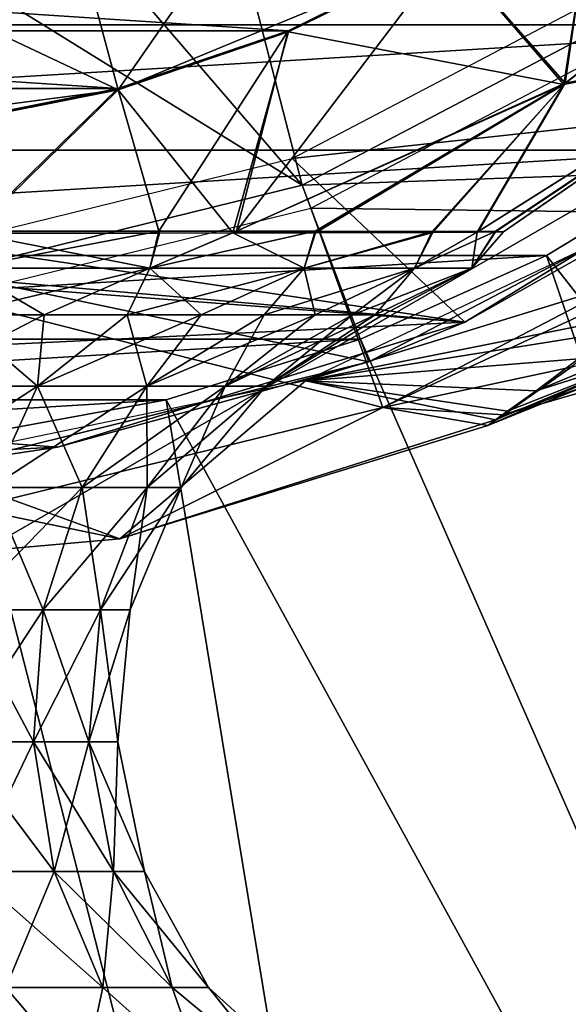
# Model space of a CAD drawing. Header units: millimetres. Extents: x -110 to 119, y -127 to 212.
# Tile 30 of 186: x -72.75 to -67.96, y -19.59 to -10.99. Entities that reach past the tile are written whole.
import ezdxf

# ---------------------------------------------------------------- set-up
doc = ezdxf.new("R2010")
doc.units = ezdxf.units.MM
doc.header["$LTSCALE"] = 26.699852
for name, color, linetype in [('18', 7, 'CONTINUOUS'), ('20', 7, 'CONTINUOUS'), ('426', 7, 'CONTINUOUS'), ('427', 7, 'CONTINUOUS'), ('428', 7, 'CONTINUOUS'), ('429', 7, 'CONTINUOUS'), ('46', 7, 'CONTINUOUS'), ('501', 7, 'CONTINUOUS'), ('502', 7, 'CONTINUOUS'), ('503', 7, 'CONTINUOUS'), ('504', 7, 'CONTINUOUS'), ('525', 7, 'CONTINUOUS'), ('526', 7, 'CONTINUOUS'), ('531', 7, 'CONTINUOUS'), ('54', 7, 'CONTINUOUS'), ('55', 7, 'CONTINUOUS'), ('6', 7, 'CONTINUOUS'), ('9', 7, 'CONTINUOUS')]:
    doc.layers.add(name, color=color, linetype=linetype)

msp = doc.modelspace()

# ---------------------------------------------------------------- linework, layer by layer
at = {"layer": '18', "color": 7, "linetype": 'CONTINUOUS', "true_color": 0xa2afbf}
msp.add_3dface([(-89.5, -8.3716, -21), (-75, -16.7432, -21), (-60.5, -8.3716, -21), (-89.5, -8.3716, -21)], dxfattribs=at)
at = {"layer": '20', "color": 7, "linetype": 'CONTINUOUS', "true_color": 0xa2afbf}
for points in [[(-60.5, -8.3716, -21), (-75, -16.7432, -21), (-60.5, -8.3716, -35), (-60.5, -8.3716, -21)], [(-60.5, -8.3716, -35), (-75, -16.7432, -21), (-75, -16.7432, -35), (-60.5, -8.3716, -35)]]:
    msp.add_3dface(points, dxfattribs=at)
at = {"layer": '426', "color": 7, "linetype": 'CONTINUOUS', "true_color": 0xa2afbf}
for points in [[(-71.0014, -9.6535, 40.7), (-72.2953, -10.0939, 40.7), (-70.2841, -12.4358, 20.8), (-71.0014, -9.6535, 40.7)], [(-67.445, -10.9458, 20.8), (-71.0014, -9.6535, 40.7), (-70.2841, -12.4358, 20.8), (-67.445, -10.9458, 20.8)], [(-72.2953, -10.0939, 40.7), (-73.6362, -10.3595, 40.7), (-70.2841, -12.4358, 20.8), (-72.2953, -10.0939, 40.7)], [(-70.2841, -12.4358, 20.8), (-73.6362, -10.3595, 40.7), (-73.3973, -13.2031, 20.8), (-70.2841, -12.4358, 20.8)]]:
    msp.add_3dface(points, dxfattribs=at)
at = {"layer": '427', "color": 7, "linetype": 'CONTINUOUS', "true_color": 0xa2afbf}
for points in [[(-67.445, -10.9458, 20.8), (-70.2841, -12.4358, 20.8), (-66.509, -12.3047, 17.5), (-67.445, -10.9458, 20.8)], [(-66.509, -12.3047, 17.5), (-70.2841, -12.4358, 20.8), (-69.7009, -13.9793, 17.5), (-66.509, -12.3047, 17.5)], [(-70.2841, -12.4358, 20.8), (-73.3973, -13.2031, 20.8), (-69.7009, -13.9793, 17.5), (-70.2841, -12.4358, 20.8)], [(-69.7009, -13.9793, 17.5), (-73.3973, -13.2031, 20.8), (-73.2009, -14.8413, 17.5), (-69.7009, -13.9793, 17.5)]]:
    msp.add_3dface(points, dxfattribs=at)
at = {"layer": '428', "color": 7, "linetype": 'CONTINUOUS', "true_color": 0xa2afbf}
for points in [[(-65.6872, -11.6936, 12.5), (-66.509, -12.3047, 17.5), (-68.8641, -13.6317, 12.5), (-65.6872, -11.6936, 12.5)], [(-66.509, -12.3047, 17.5), (-69.7009, -13.9793, 17.5), (-68.8641, -13.6317, 12.5), (-66.509, -12.3047, 17.5)], [(-68.8641, -13.6317, 12.5), (-69.7009, -13.9793, 17.5), (-72.4207, -14.7249, 12.5), (-68.8641, -13.6317, 12.5)], [(-69.7009, -13.9793, 17.5), (-73.2009, -14.8413, 17.5), (-72.4207, -14.7249, 12.5), (-69.7009, -13.9793, 17.5)], [(-72.4207, -14.7249, 12.5), (-73.2009, -14.8413, 17.5), (-76.1368, -14.9059, 12.5), (-72.4207, -14.7249, 12.5)]]:
    msp.add_3dface(points, dxfattribs=at)
at = {"layer": '429', "color": 7, "linetype": 'CONTINUOUS', "true_color": 0xa2afbf}
for points in [[(-67.5865, -10.7399, 12.5), (-65.6872, -11.6936, 12.5), (-70.3717, -12.2017, 12.5), (-67.5865, -10.7399, 12.5)], [(-65.6872, -11.6936, 12.5), (-68.8641, -13.6317, 12.5), (-70.3717, -12.2017, 12.5), (-65.6872, -11.6936, 12.5)], [(-70.3717, -12.2017, 12.5), (-68.8641, -13.6317, 12.5), (-73.426, -12.9547, 12.5), (-70.3717, -12.2017, 12.5)], [(-68.8641, -13.6317, 12.5), (-79.7823, -14.1638, 12.5), (-83.1316, -12.5445, 12.5), (-68.8641, -13.6317, 12.5)], [(-68.8641, -13.6317, 12.5), (-83.1316, -12.5445, 12.5), (-76.5734, -12.9547, 12.5), (-68.8641, -13.6317, 12.5)], [(-73.426, -12.9547, 12.5), (-68.8641, -13.6317, 12.5), (-76.5734, -12.9547, 12.5), (-73.426, -12.9547, 12.5)], [(-68.8641, -13.6317, 12.5), (-72.4207, -14.7249, 12.5), (-79.7823, -14.1638, 12.5), (-68.8641, -13.6317, 12.5)], [(-72.4207, -14.7249, 12.5), (-76.1368, -14.9059, 12.5), (-79.7823, -14.1638, 12.5), (-72.4207, -14.7249, 12.5)]]:
    msp.add_3dface(points, dxfattribs=at)
at = {"layer": '46', "color": 7, "linetype": 'CONTINUOUS', "true_color": 0xa2afbf}
for points in [[(-67.2398, -13.9142, 2.4735), (-65.8531, -13.2457, 4.335), (-68.2407, -14.233, 4.0085), (-67.2398, -13.9142, 2.4735)], [(-68.2407, -14.233, 4.0085), (-65.8531, -13.2457, 4.335), (-67.8696, -13.9546, 5.5057), (-68.2407, -14.233, 4.0085)], [(-67.8383, -14.204, -0.0187), (-67.2398, -13.9142, 2.4735), (-68.6622, -14.5346, -0.0186), (-67.8383, -14.204, -0.0187)], [(-68.6622, -14.5346, -0.0186), (-67.2398, -13.9142, 2.4735), (-68.595, -14.4866, 1.5849), (-68.6622, -14.5346, -0.0186)], [(-68.595, -14.4866, 1.5849), (-67.2398, -13.9142, 2.4735), (-68.4896, -14.4121, 2.5565), (-68.595, -14.4866, 1.5849)], [(-68.4896, -14.4121, 2.5565), (-67.2398, -13.9142, 2.4735), (-68.2407, -14.233, 4.0085), (-68.4896, -14.4121, 2.5565)]]:
    msp.add_3dface(points, dxfattribs=at)
at = {"layer": '501', "color": 7, "linetype": 'CONTINUOUS', "true_color": 0xa2afbf}
for points in [[(-79.5924, -11.0863, 42.1), (-81, -10.392, 42.1), (-70.407, -11.0863, 42.1), (-79.5924, -11.0863, 42.1)], [(-70.407, -11.0863, 42.1), (-81, -10.392, 42.1), (-68.9994, -10.392, 42.1), (-70.407, -11.0863, 42.1)], [(-78.106, -11.5909, 42.1), (-79.5924, -11.0863, 42.1), (-71.8933, -11.5909, 42.1), (-78.106, -11.5909, 42.1)], [(-71.8933, -11.5909, 42.1), (-79.5924, -11.0863, 42.1), (-70.407, -11.0863, 42.1), (-71.8933, -11.5909, 42.1)], [(-73.433, -11.8973, 42.1), (-78.106, -11.5909, 42.1), (-71.8933, -11.5909, 42.1), (-73.433, -11.8973, 42.1)]]:
    msp.add_3dface(points, dxfattribs=at)
at = {"layer": '502', "color": 7, "linetype": 'CONTINUOUS', "true_color": 0xa2afbf}
for points in [[(-68.9994, -10.392, 42.1), (-67.6944, -9.52, 42.1), (-67.9855, -11.5438, 45.0907), (-68.9994, -10.392, 42.1)], [(-68.994, -10.4022, 57.95), (-67.9988, -11.5562, 54.9666), (-67.6876, -9.5293, 57.95), (-68.994, -10.4022, 57.95)], [(-67.9988, -11.5562, 54.9666), (-65.4684, -9.5766, 54.9666), (-67.6876, -9.5293, 57.95), (-67.9988, -11.5562, 54.9666)], [(-67.9855, -11.5438, 45.0907), (-67.6944, -9.52, 42.1), (-65.4713, -9.5743, 45.0907), (-67.9855, -11.5438, 45.0907)], [(-67.9988, -11.5562, 54.9666), (-66.0955, -11.1708, 51.7046), (-65.4684, -9.5766, 54.9666), (-67.9988, -11.5562, 54.9666)], [(-67.9855, -11.5438, 45.0907), (-65.4713, -9.5743, 45.0907), (-66.0925, -11.1668, 48.3521), (-67.9855, -11.5438, 45.0907)], [(-70.407, -11.0863, 42.1), (-68.9994, -10.392, 42.1), (-70.8567, -12.8383, 45.0432), (-70.407, -11.0863, 42.1)], [(-70.8567, -12.8383, 45.0432), (-68.9994, -10.392, 42.1), (-67.9855, -11.5438, 45.0907), (-70.8567, -12.8383, 45.0432)], [(-70.4031, -11.0971, 57.95), (-67.9988, -11.5562, 54.9666), (-68.994, -10.4022, 57.95), (-70.4031, -11.0971, 57.95)], [(-71.8933, -11.5909, 42.1), (-70.407, -11.0863, 42.1), (-71.5353, -12.838, 44.5489), (-71.8933, -11.5909, 42.1)], [(-71.8909, -11.6022, 57.95), (-70.8904, -12.8532, 55.0138), (-70.4031, -11.0971, 57.95), (-71.8909, -11.6022, 57.95)], [(-71.5353, -12.838, 44.5489), (-70.407, -11.0863, 42.1), (-70.8567, -12.8383, 45.0432), (-71.5353, -12.838, 44.5489)], [(-70.8904, -12.8532, 55.0138), (-67.9988, -11.5562, 54.9666), (-70.4031, -11.0971, 57.95), (-70.8904, -12.8532, 55.0138)], [(-68.7558, -12.846, 51.724), (-68.5966, -12.8448, 50.9689), (-66.0955, -11.1708, 51.7046), (-68.7558, -12.846, 51.724)], [(-68.7558, -12.846, 51.724), (-66.0955, -11.1708, 51.7046), (-67.9988, -11.5562, 54.9666), (-68.7558, -12.846, 51.724)], [(-68.7481, -12.8409, 48.3331), (-67.9855, -11.5438, 45.0907), (-66.0925, -11.1668, 48.3521), (-68.7481, -12.8409, 48.3331)], [(-68.7481, -12.8409, 48.3331), (-66.0925, -11.1668, 48.3521), (-68.5979, -12.8419, 49.0517), (-68.7481, -12.8409, 48.3331)], [(-68.5979, -12.8419, 49.0517), (-66.0925, -11.1668, 48.3521), (-68.5257, -12.8432, 50.0103), (-68.5979, -12.8419, 49.0517)], [(-68.5966, -12.8448, 50.9689), (-68.5257, -12.8432, 50.0103), (-66.0955, -11.1708, 51.7046), (-68.5966, -12.8448, 50.9689)], [(-68.5257, -12.8432, 50.0103), (-66.0925, -11.1668, 48.3521), (-66.0955, -11.1708, 51.7046), (-68.5257, -12.8432, 50.0103)], [(-73.433, -11.8973, 42.1), (-71.8933, -11.5909, 42.1), (-73.1718, -12.8382, 43.8088), (-73.433, -11.8973, 42.1)], [(-73.4319, -11.9087, 57.95), (-73.1693, -12.8565, 56.2199), (-71.8909, -11.6022, 57.95), (-73.4319, -11.9087, 57.95)], [(-73.1718, -12.8382, 43.8088), (-71.8933, -11.5909, 42.1), (-71.5353, -12.838, 44.5489), (-73.1718, -12.8382, 43.8088)], [(-73.1693, -12.8565, 56.2199), (-71.5312, -12.8542, 55.4778), (-71.8909, -11.6022, 57.95), (-73.1693, -12.8565, 56.2199)], [(-71.5312, -12.8542, 55.4778), (-70.8904, -12.8532, 55.0138), (-71.8909, -11.6022, 57.95), (-71.5312, -12.8542, 55.4778)], [(-70.8904, -12.8532, 55.0138), (-70.1665, -12.8515, 54.3189), (-67.9988, -11.5562, 54.9666), (-70.8904, -12.8532, 55.0138)], [(-70.8567, -12.8383, 45.0432), (-67.9855, -11.5438, 45.0907), (-70.1712, -12.8386, 45.7049), (-70.8567, -12.8383, 45.0432)], [(-70.1712, -12.8386, 45.7049), (-67.9855, -11.5438, 45.0907), (-69.1473, -12.8399, 47.2483), (-70.1712, -12.8386, 45.7049)], [(-70.1665, -12.8515, 54.3189), (-69.1438, -12.8481, 52.7732), (-67.9988, -11.5562, 54.9666), (-70.1665, -12.8515, 54.3189)], [(-69.1473, -12.8399, 47.2483), (-67.9855, -11.5438, 45.0907), (-68.7481, -12.8409, 48.3331), (-69.1473, -12.8399, 47.2483)], [(-69.1438, -12.8481, 52.7732), (-68.7558, -12.846, 51.724), (-67.9988, -11.5562, 54.9666), (-69.1438, -12.8481, 52.7732)]]:
    msp.add_3dface(points, dxfattribs=at)
at = {"layer": '503', "color": 7, "linetype": 'CONTINUOUS', "true_color": 0xa2afbf}
for points in [[(-71.8907, -11.6021, 60.4472), (-68.994, -10.4022, 57.95), (-68.9936, -10.402, 60.4472), (-71.8907, -11.6021, 60.4472)], [(-70.4031, -11.0971, 57.95), (-68.994, -10.4022, 57.95), (-71.8907, -11.6021, 60.4472), (-70.4031, -11.0971, 57.95)], [(-71.8909, -11.6022, 57.95), (-70.4031, -11.0971, 57.95), (-71.8907, -11.6021, 60.4472), (-71.8909, -11.6022, 57.95)], [(-74.9997, -12.0115, 60.4472), (-71.8909, -11.6022, 57.95), (-71.8907, -11.6021, 60.4472), (-74.9997, -12.0115, 60.4472)], [(-73.4319, -11.9087, 57.95), (-71.8909, -11.6022, 57.95), (-74.9997, -12.0115, 60.4472), (-73.4319, -11.9087, 57.95)]]:
    msp.add_3dface(points, dxfattribs=at)
at = {"layer": '504', "color": 7, "linetype": 'CONTINUOUS', "true_color": 0xa2afbf}
for points in [[(-72.3771, -9.7897, 60.95), (-71.8907, -11.6021, 60.4472), (-69.9322, -8.7772, 60.95), (-72.3771, -9.7897, 60.95)], [(-71.8907, -11.6021, 60.4472), (-68.9936, -10.402, 60.4472), (-69.9322, -8.7772, 60.95), (-71.8907, -11.6021, 60.4472)], [(-74.9997, -10.1349, 60.95), (-71.8907, -11.6021, 60.4472), (-72.3771, -9.7897, 60.95), (-74.9997, -10.1349, 60.95)], [(-74.9997, -12.0115, 60.4472), (-71.8907, -11.6021, 60.4472), (-74.9997, -10.1349, 60.95), (-74.9997, -12.0115, 60.4472)]]:
    msp.add_3dface(points, dxfattribs=at)
at = {"layer": '525', "color": 7, "linetype": 'CONTINUOUS', "true_color": 0xa2afbf}
for points in [[(-72.5391, -13.5691, 54.8543), (-73.2356, -13.1605, 56.0341), (-73.3248, -13.5691, 55.1797), (-72.5391, -13.5691, 54.8543)], [(-73.2356, -13.1605, 44.0159), (-71.6142, -13.1605, 44.7563), (-73.3248, -13.5691, 44.8703), (-73.2356, -13.1605, 44.0159)], [(-73.3248, -13.5691, 44.8703), (-71.6142, -13.1605, 44.7563), (-72.5391, -13.5691, 45.1957), (-73.3248, -13.5691, 44.8703)], [(-71.6142, -13.1605, 55.2937), (-73.2356, -13.1605, 56.0341), (-72.5391, -13.5691, 54.8543), (-71.6142, -13.1605, 55.2937)], [(-71.8139, -13.5691, 54.4099), (-71.6142, -13.1605, 55.2937), (-72.5391, -13.5691, 54.8543), (-71.8139, -13.5691, 54.4099)], [(-72.5391, -13.5691, 45.1957), (-71.6142, -13.1605, 44.7563), (-71.8139, -13.5691, 45.6401), (-72.5391, -13.5691, 45.1957)], [(-71.1672, -13.5691, 53.8575), (-71.6142, -13.1605, 55.2937), (-71.8139, -13.5691, 54.4099), (-71.1672, -13.5691, 53.8575)], [(-71.6142, -13.1605, 44.7563), (-70.267, -13.1605, 45.9235), (-71.8139, -13.5691, 45.6401), (-71.6142, -13.1605, 44.7563)], [(-71.8139, -13.5691, 45.6401), (-70.267, -13.1605, 45.9235), (-71.1672, -13.5691, 46.1925), (-71.8139, -13.5691, 45.6401)], [(-70.267, -13.1605, 54.1265), (-71.6142, -13.1605, 55.2937), (-71.1672, -13.5691, 53.8575), (-70.267, -13.1605, 54.1265)], [(-70.6148, -13.5691, 53.2108), (-70.267, -13.1605, 54.1265), (-71.1672, -13.5691, 53.8575), (-70.6148, -13.5691, 53.2108)], [(-71.1672, -13.5691, 46.1925), (-70.267, -13.1605, 45.9235), (-70.6148, -13.5691, 46.8392), (-71.1672, -13.5691, 46.1925)], [(-70.1704, -13.5691, 52.4856), (-70.267, -13.1605, 54.1265), (-70.6148, -13.5691, 53.2108), (-70.1704, -13.5691, 52.4856)], [(-70.267, -13.1605, 45.9235), (-69.3031, -13.1605, 47.4231), (-70.6148, -13.5691, 46.8392), (-70.267, -13.1605, 45.9235)], [(-70.6148, -13.5691, 46.8392), (-69.3031, -13.1605, 47.4231), (-70.1704, -13.5691, 47.5644), (-70.6148, -13.5691, 46.8392)], [(-69.3031, -13.1605, 52.6269), (-70.267, -13.1605, 54.1265), (-70.1704, -13.5691, 52.4856), (-69.3031, -13.1605, 52.6269)], [(-69.845, -13.5691, 51.6999), (-69.3031, -13.1605, 52.6269), (-70.1704, -13.5691, 52.4856), (-69.845, -13.5691, 51.6999)], [(-70.1704, -13.5691, 47.5644), (-69.3031, -13.1605, 47.4231), (-69.845, -13.5691, 48.3501), (-70.1704, -13.5691, 47.5644)], [(-69.6464, -13.5691, 50.8729), (-69.3031, -13.1605, 52.6269), (-69.845, -13.5691, 51.6999), (-69.6464, -13.5691, 50.8729)], [(-69.3031, -13.1605, 47.4231), (-68.8008, -13.1605, 49.1336), (-69.845, -13.5691, 48.3501), (-69.3031, -13.1605, 47.4231)], [(-69.845, -13.5691, 48.3501), (-68.8008, -13.1605, 49.1336), (-69.6464, -13.5691, 49.1771), (-69.845, -13.5691, 48.3501)], [(-68.8008, -13.1605, 50.9164), (-69.3031, -13.1605, 52.6269), (-69.6464, -13.5691, 50.8729), (-68.8008, -13.1605, 50.9164)], [(-69.5797, -13.5691, 50.025), (-68.8008, -13.1605, 50.9164), (-69.6464, -13.5691, 50.8729), (-69.5797, -13.5691, 50.025)], [(-69.6464, -13.5691, 49.1771), (-68.8008, -13.1605, 49.1336), (-69.5797, -13.5691, 50.025), (-69.6464, -13.5691, 49.1771)], [(-68.8008, -13.1605, 49.1336), (-68.8008, -13.1605, 50.9164), (-69.5797, -13.5691, 50.025), (-68.8008, -13.1605, 49.1336)]]:
    msp.add_3dface(points, dxfattribs=at)
at = {"layer": '526', "color": 7, "linetype": 'CONTINUOUS', "true_color": 0xa2afbf}
for points in [[(-73.1718, -12.8382, 43.8088), (-71.5353, -12.838, 44.5489), (-73.2356, -13.1605, 44.0159), (-73.1718, -12.8382, 43.8088)], [(-71.5353, -12.838, 44.5489), (-71.6142, -13.1605, 44.7563), (-73.2356, -13.1605, 44.0159), (-71.5353, -12.838, 44.5489)], [(-73.1693, -12.8565, 56.2199), (-73.2356, -13.1605, 56.0341), (-71.6142, -13.1605, 55.2937), (-73.1693, -12.8565, 56.2199)], [(-71.5312, -12.8542, 55.4778), (-73.1693, -12.8565, 56.2199), (-71.6142, -13.1605, 55.2937), (-71.5312, -12.8542, 55.4778)], [(-71.5353, -12.838, 44.5489), (-70.8567, -12.8383, 45.0432), (-71.6142, -13.1605, 44.7563), (-71.5353, -12.838, 44.5489)], [(-70.8567, -12.8383, 45.0432), (-70.1712, -12.8386, 45.7049), (-71.6142, -13.1605, 44.7563), (-70.8567, -12.8383, 45.0432)], [(-70.1712, -12.8386, 45.7049), (-70.267, -13.1605, 45.9235), (-71.6142, -13.1605, 44.7563), (-70.1712, -12.8386, 45.7049)], [(-70.8904, -12.8532, 55.0138), (-71.5312, -12.8542, 55.4778), (-71.6142, -13.1605, 55.2937), (-70.8904, -12.8532, 55.0138)], [(-70.8904, -12.8532, 55.0138), (-71.6142, -13.1605, 55.2937), (-70.267, -13.1605, 54.1265), (-70.8904, -12.8532, 55.0138)], [(-70.1665, -12.8515, 54.3189), (-70.8904, -12.8532, 55.0138), (-70.267, -13.1605, 54.1265), (-70.1665, -12.8515, 54.3189)], [(-70.1712, -12.8386, 45.7049), (-69.1473, -12.8399, 47.2483), (-70.267, -13.1605, 45.9235), (-70.1712, -12.8386, 45.7049)], [(-69.1473, -12.8399, 47.2483), (-69.3031, -13.1605, 47.4231), (-70.267, -13.1605, 45.9235), (-69.1473, -12.8399, 47.2483)], [(-69.1438, -12.8481, 52.7732), (-70.1665, -12.8515, 54.3189), (-70.267, -13.1605, 54.1265), (-69.1438, -12.8481, 52.7732)], [(-69.1438, -12.8481, 52.7732), (-70.267, -13.1605, 54.1265), (-69.3031, -13.1605, 52.6269), (-69.1438, -12.8481, 52.7732)], [(-69.1473, -12.8399, 47.2483), (-68.7481, -12.8409, 48.3331), (-69.3031, -13.1605, 47.4231), (-69.1473, -12.8399, 47.2483)], [(-68.7481, -12.8409, 48.3331), (-68.5979, -12.8419, 49.0517), (-69.3031, -13.1605, 47.4231), (-68.7481, -12.8409, 48.3331)], [(-68.5979, -12.8419, 49.0517), (-68.8008, -13.1605, 49.1336), (-69.3031, -13.1605, 47.4231), (-68.5979, -12.8419, 49.0517)], [(-68.7558, -12.846, 51.724), (-69.1438, -12.8481, 52.7732), (-69.3031, -13.1605, 52.6269), (-68.7558, -12.846, 51.724)], [(-68.7558, -12.846, 51.724), (-69.3031, -13.1605, 52.6269), (-68.8008, -13.1605, 50.9164), (-68.7558, -12.846, 51.724)], [(-68.5979, -12.8419, 49.0517), (-68.5257, -12.8432, 50.0103), (-68.8008, -13.1605, 49.1336), (-68.5979, -12.8419, 49.0517)], [(-68.5257, -12.8432, 50.0103), (-68.5966, -12.8448, 50.9689), (-68.8008, -13.1605, 50.9164), (-68.5257, -12.8432, 50.0103)], [(-68.5257, -12.8432, 50.0103), (-68.8008, -13.1605, 50.9164), (-68.8008, -13.1605, 49.1336), (-68.5257, -12.8432, 50.0103)], [(-68.5966, -12.8448, 50.9689), (-68.7558, -12.846, 51.724), (-68.8008, -13.1605, 50.9164), (-68.5966, -12.8448, 50.9689)]]:
    msp.add_3dface(points, dxfattribs=at)
at = {"layer": '531', "color": 7, "linetype": 'CONTINUOUS', "true_color": 0xa2afbf}
for points in [[(-73.3248, -13.5691, 44.8703), (-72.5391, -13.5691, 45.1957), (-73.7476, -14.1921, 45.7609), (-73.3248, -13.5691, 44.8703)], [(-72.5391, -13.5691, 45.1957), (-72.597, -14.1921, 46.2863), (-73.7476, -14.1921, 45.7609), (-72.5391, -13.5691, 45.1957)], [(-73.3248, -13.5691, 55.1797), (-73.7476, -14.1921, 54.2891), (-72.597, -14.1921, 53.7637), (-73.3248, -13.5691, 55.1797)], [(-72.5391, -13.5691, 54.8543), (-73.3248, -13.5691, 55.1797), (-72.597, -14.1921, 53.7637), (-72.5391, -13.5691, 54.8543)], [(-72.5391, -13.5691, 45.1957), (-71.8139, -13.5691, 45.6401), (-72.597, -14.1921, 46.2863), (-72.5391, -13.5691, 45.1957)], [(-71.8139, -13.5691, 45.6401), (-71.1672, -13.5691, 46.1925), (-72.597, -14.1921, 46.2863), (-71.8139, -13.5691, 45.6401)], [(-71.1672, -13.5691, 46.1925), (-71.641, -14.1921, 47.1147), (-72.597, -14.1921, 46.2863), (-71.1672, -13.5691, 46.1925)], [(-71.8139, -13.5691, 54.4099), (-72.5391, -13.5691, 54.8543), (-72.597, -14.1921, 53.7637), (-71.8139, -13.5691, 54.4099)], [(-71.8139, -13.5691, 54.4099), (-72.597, -14.1921, 53.7637), (-71.641, -14.1921, 52.9353), (-71.8139, -13.5691, 54.4099)], [(-71.1672, -13.5691, 53.8575), (-71.8139, -13.5691, 54.4099), (-71.641, -14.1921, 52.9353), (-71.1672, -13.5691, 53.8575)], [(-71.1672, -13.5691, 46.1925), (-70.6148, -13.5691, 46.8392), (-71.641, -14.1921, 47.1147), (-71.1672, -13.5691, 46.1925)], [(-70.6148, -13.5691, 46.8392), (-70.1704, -13.5691, 47.5644), (-71.641, -14.1921, 47.1147), (-70.6148, -13.5691, 46.8392)], [(-70.1704, -13.5691, 47.5644), (-70.9571, -14.1921, 48.1788), (-71.641, -14.1921, 47.1147), (-70.1704, -13.5691, 47.5644)], [(-70.6148, -13.5691, 53.2108), (-71.1672, -13.5691, 53.8575), (-71.641, -14.1921, 52.9353), (-70.6148, -13.5691, 53.2108)], [(-70.6148, -13.5691, 53.2108), (-71.641, -14.1921, 52.9353), (-70.9571, -14.1921, 51.8712), (-70.6148, -13.5691, 53.2108)], [(-70.1704, -13.5691, 47.5644), (-69.845, -13.5691, 48.3501), (-70.9571, -14.1921, 48.1788), (-70.1704, -13.5691, 47.5644)], [(-69.845, -13.5691, 48.3501), (-69.6464, -13.5691, 49.1771), (-70.9571, -14.1921, 48.1788), (-69.845, -13.5691, 48.3501)], [(-69.6464, -13.5691, 49.1771), (-70.6008, -14.1921, 49.3925), (-70.9571, -14.1921, 48.1788), (-69.6464, -13.5691, 49.1771)], [(-69.845, -13.5691, 51.6999), (-70.1704, -13.5691, 52.4856), (-70.9571, -14.1921, 51.8712), (-69.845, -13.5691, 51.6999)], [(-69.845, -13.5691, 51.6999), (-70.9571, -14.1921, 51.8712), (-70.6008, -14.1921, 50.6575), (-69.845, -13.5691, 51.6999)], [(-70.1704, -13.5691, 52.4856), (-70.6148, -13.5691, 53.2108), (-70.9571, -14.1921, 51.8712), (-70.1704, -13.5691, 52.4856)], [(-69.6464, -13.5691, 49.1771), (-69.5797, -13.5691, 50.025), (-70.6008, -14.1921, 49.3925), (-69.6464, -13.5691, 49.1771)], [(-69.5797, -13.5691, 50.025), (-69.6464, -13.5691, 50.8729), (-70.6008, -14.1921, 50.6575), (-69.5797, -13.5691, 50.025)], [(-69.5797, -13.5691, 50.025), (-70.6008, -14.1921, 50.6575), (-70.6008, -14.1921, 49.3925), (-69.5797, -13.5691, 50.025)], [(-69.6464, -13.5691, 50.8729), (-69.845, -13.5691, 51.6999), (-70.6008, -14.1921, 50.6575), (-69.6464, -13.5691, 50.8729)], [(-73.0009, -15.0779, 46.9149), (-73.9581, -15.0779, 46.4777), (-72.597, -14.1921, 46.2863), (-73.0009, -15.0779, 46.9149)], [(-72.597, -14.1921, 46.2863), (-73.9581, -15.0779, 46.4777), (-73.7476, -14.1921, 45.7609), (-72.597, -14.1921, 46.2863)], [(-73.7476, -14.1921, 54.2891), (-73.0009, -15.0779, 53.1351), (-72.597, -14.1921, 53.7637), (-73.7476, -14.1921, 54.2891)], [(-73.0009, -15.0779, 53.1351), (-72.2057, -15.0779, 52.446), (-72.597, -14.1921, 53.7637), (-73.0009, -15.0779, 53.1351)], [(-72.2057, -15.0779, 47.604), (-73.0009, -15.0779, 46.9149), (-71.641, -14.1921, 47.1147), (-72.2057, -15.0779, 47.604)], [(-71.641, -14.1921, 47.1147), (-73.0009, -15.0779, 46.9149), (-72.597, -14.1921, 46.2863), (-71.641, -14.1921, 47.1147)], [(-72.597, -14.1921, 53.7637), (-72.2057, -15.0779, 52.446), (-71.641, -14.1921, 52.9353), (-72.597, -14.1921, 53.7637)], [(-72.2057, -15.0779, 52.446), (-71.6368, -15.0779, 51.5608), (-71.641, -14.1921, 52.9353), (-72.2057, -15.0779, 52.446)], [(-71.6368, -15.0779, 48.4892), (-72.2057, -15.0779, 47.604), (-70.9571, -14.1921, 48.1788), (-71.6368, -15.0779, 48.4892)], [(-70.9571, -14.1921, 48.1788), (-72.2057, -15.0779, 47.604), (-71.641, -14.1921, 47.1147), (-70.9571, -14.1921, 48.1788)], [(-71.641, -14.1921, 52.9353), (-71.6368, -15.0779, 51.5608), (-70.9571, -14.1921, 51.8712), (-71.641, -14.1921, 52.9353)], [(-71.6368, -15.0779, 51.5608), (-71.3403, -15.0779, 50.5511), (-70.9571, -14.1921, 51.8712), (-71.6368, -15.0779, 51.5608)], [(-71.3403, -15.0779, 49.4989), (-71.6368, -15.0779, 48.4892), (-70.6008, -14.1921, 49.3925), (-71.3403, -15.0779, 49.4989)], [(-70.6008, -14.1921, 49.3925), (-71.6368, -15.0779, 48.4892), (-70.9571, -14.1921, 48.1788), (-70.6008, -14.1921, 49.3925)], [(-71.3403, -15.0779, 50.5511), (-71.3403, -15.0779, 49.4989), (-70.6008, -14.1921, 50.6575), (-71.3403, -15.0779, 50.5511)], [(-70.9571, -14.1921, 51.8712), (-71.3403, -15.0779, 50.5511), (-70.6008, -14.1921, 50.6575), (-70.9571, -14.1921, 51.8712)], [(-70.6008, -14.1921, 50.6575), (-71.3403, -15.0779, 49.4989), (-70.6008, -14.1921, 49.3925), (-70.6008, -14.1921, 50.6575)], [(-73.2441, -16.146, 52.7568), (-72.5455, -16.146, 52.1515), (-73.0009, -15.0779, 53.1351), (-73.2441, -16.146, 52.7568)], [(-72.5455, -16.146, 47.8985), (-73.2441, -16.146, 47.2932), (-72.2057, -15.0779, 47.604), (-72.5455, -16.146, 47.8985)], [(-72.2057, -15.0779, 47.604), (-73.2441, -16.146, 47.2932), (-73.0009, -15.0779, 46.9149), (-72.2057, -15.0779, 47.604)], [(-73.0009, -15.0779, 53.1351), (-72.5455, -16.146, 52.1515), (-72.2057, -15.0779, 52.446), (-73.0009, -15.0779, 53.1351)], [(-72.5455, -16.146, 52.1515), (-72.0458, -16.146, 51.374), (-72.2057, -15.0779, 52.446), (-72.5455, -16.146, 52.1515)], [(-72.0458, -16.146, 48.676), (-72.5455, -16.146, 47.8985), (-71.6368, -15.0779, 48.4892), (-72.0458, -16.146, 48.676)], [(-71.6368, -15.0779, 48.4892), (-72.5455, -16.146, 47.8985), (-72.2057, -15.0779, 47.604), (-71.6368, -15.0779, 48.4892)], [(-72.2057, -15.0779, 52.446), (-72.0458, -16.146, 51.374), (-71.6368, -15.0779, 51.5608), (-72.2057, -15.0779, 52.446)], [(-72.0458, -16.146, 51.374), (-71.7854, -16.146, 50.4871), (-71.6368, -15.0779, 51.5608), (-72.0458, -16.146, 51.374)], [(-71.7854, -16.146, 49.5629), (-72.0458, -16.146, 48.676), (-71.3403, -15.0779, 49.4989), (-71.7854, -16.146, 49.5629)], [(-71.3403, -15.0779, 49.4989), (-72.0458, -16.146, 48.676), (-71.6368, -15.0779, 48.4892), (-71.3403, -15.0779, 49.4989)], [(-71.7854, -16.146, 50.4871), (-71.7854, -16.146, 49.5629), (-71.3403, -15.0779, 50.5511), (-71.7854, -16.146, 50.4871)], [(-71.6368, -15.0779, 51.5608), (-71.7854, -16.146, 50.4871), (-71.3403, -15.0779, 50.5511), (-71.6368, -15.0779, 51.5608)], [(-71.3403, -15.0779, 50.5511), (-71.7854, -16.146, 49.5629), (-71.3403, -15.0779, 49.4989), (-71.3403, -15.0779, 50.5511)], [(-73.3043, -17.2994, 52.663), (-72.6298, -17.2994, 52.0785), (-73.2441, -16.146, 52.7568), (-73.3043, -17.2994, 52.663)], [(-72.6298, -17.2994, 47.9715), (-73.3043, -17.2994, 47.387), (-72.5455, -16.146, 47.8985), (-72.6298, -17.2994, 47.9715)], [(-72.5455, -16.146, 47.8985), (-73.3043, -17.2994, 47.387), (-73.2441, -16.146, 47.2932), (-72.5455, -16.146, 47.8985)], [(-73.2441, -16.146, 52.7568), (-72.6298, -17.2994, 52.0785), (-72.5455, -16.146, 52.1515), (-73.2441, -16.146, 52.7568)], [(-72.6298, -17.2994, 52.0785), (-72.1472, -17.2994, 51.3277), (-72.5455, -16.146, 52.1515), (-72.6298, -17.2994, 52.0785)], [(-72.1472, -17.2994, 48.7223), (-72.6298, -17.2994, 47.9715), (-72.0458, -16.146, 48.676), (-72.1472, -17.2994, 48.7223)], [(-72.0458, -16.146, 48.676), (-72.6298, -17.2994, 47.9715), (-72.5455, -16.146, 47.8985), (-72.0458, -16.146, 48.676)], [(-72.5455, -16.146, 52.1515), (-72.1472, -17.2994, 51.3277), (-72.0458, -16.146, 51.374), (-72.5455, -16.146, 52.1515)], [(-72.1472, -17.2994, 51.3277), (-71.8958, -17.2994, 50.4713), (-72.0458, -16.146, 51.374), (-72.1472, -17.2994, 51.3277)], [(-71.8958, -17.2994, 49.5787), (-72.1472, -17.2994, 48.7223), (-71.7854, -16.146, 49.5629), (-71.8958, -17.2994, 49.5787)], [(-71.7854, -16.146, 49.5629), (-72.1472, -17.2994, 48.7223), (-72.0458, -16.146, 48.676), (-71.7854, -16.146, 49.5629)], [(-72.0458, -16.146, 51.374), (-71.8958, -17.2994, 50.4713), (-71.7854, -16.146, 50.4871), (-72.0458, -16.146, 51.374)], [(-71.8958, -17.2994, 50.4713), (-71.8958, -17.2994, 49.5787), (-71.7854, -16.146, 50.4871), (-71.8958, -17.2994, 50.4713)], [(-71.7854, -16.146, 50.4871), (-71.8958, -17.2994, 49.5787), (-71.7854, -16.146, 49.5629), (-71.7854, -16.146, 50.4871)], [(-73.1763, -18.4339, 52.8622), (-72.4508, -18.4339, 52.2336), (-73.3043, -17.2994, 52.663), (-73.1763, -18.4339, 52.8622)], [(-73.3043, -17.2994, 52.663), (-72.4508, -18.4339, 52.2336), (-72.6298, -17.2994, 52.0785), (-73.3043, -17.2994, 52.663)], [(-72.6298, -17.2994, 47.9715), (-73.1763, -18.4339, 47.1878), (-73.3043, -17.2994, 47.387), (-72.6298, -17.2994, 47.9715)], [(-72.4508, -18.4339, 47.8164), (-73.1763, -18.4339, 47.1878), (-72.6298, -17.2994, 47.9715), (-72.4508, -18.4339, 47.8164)], [(-72.4508, -18.4339, 52.2336), (-71.9318, -18.4339, 51.426), (-72.6298, -17.2994, 52.0785), (-72.4508, -18.4339, 52.2336)], [(-72.6298, -17.2994, 52.0785), (-71.9318, -18.4339, 51.426), (-72.1472, -17.2994, 51.3277), (-72.6298, -17.2994, 52.0785)], [(-72.1472, -17.2994, 48.7223), (-72.4508, -18.4339, 47.8164), (-72.6298, -17.2994, 47.9715), (-72.1472, -17.2994, 48.7223)], [(-71.9318, -18.4339, 48.624), (-72.4508, -18.4339, 47.8164), (-72.1472, -17.2994, 48.7223), (-71.9318, -18.4339, 48.624)], [(-71.9318, -18.4339, 51.426), (-71.6614, -18.4339, 50.505), (-72.1472, -17.2994, 51.3277), (-71.9318, -18.4339, 51.426)], [(-72.1472, -17.2994, 51.3277), (-71.6614, -18.4339, 50.505), (-71.8958, -17.2994, 50.4713), (-72.1472, -17.2994, 51.3277)], [(-71.8958, -17.2994, 49.5787), (-71.9318, -18.4339, 48.624), (-72.1472, -17.2994, 48.7223), (-71.8958, -17.2994, 49.5787)], [(-71.6614, -18.4339, 49.545), (-71.9318, -18.4339, 48.624), (-71.8958, -17.2994, 49.5787), (-71.6614, -18.4339, 49.545)], [(-71.6614, -18.4339, 50.505), (-71.6614, -18.4339, 49.545), (-71.8958, -17.2994, 50.4713), (-71.6614, -18.4339, 50.505)], [(-71.8958, -17.2994, 50.4713), (-71.6614, -18.4339, 49.545), (-71.8958, -17.2994, 49.5787), (-71.8958, -17.2994, 50.4713)], [(-72.8716, -19.4464, 53.3364), (-72.0248, -19.4464, 52.6027), (-73.1763, -18.4339, 52.8622), (-72.8716, -19.4464, 53.3364)], [(-73.1763, -18.4339, 52.8622), (-72.0248, -19.4464, 52.6027), (-72.4508, -18.4339, 52.2336), (-73.1763, -18.4339, 52.8622)], [(-72.4508, -18.4339, 47.8164), (-72.8716, -19.4464, 46.7136), (-73.1763, -18.4339, 47.1878), (-72.4508, -18.4339, 47.8164)], [(-72.0248, -19.4464, 47.4473), (-72.8716, -19.4464, 46.7136), (-72.4508, -18.4339, 47.8164), (-72.0248, -19.4464, 47.4473)], [(-72.0248, -19.4464, 52.6027), (-71.4191, -19.4464, 51.6602), (-72.4508, -18.4339, 52.2336), (-72.0248, -19.4464, 52.6027)], [(-72.4508, -18.4339, 52.2336), (-71.4191, -19.4464, 51.6602), (-71.9318, -18.4339, 51.426), (-72.4508, -18.4339, 52.2336)], [(-71.9318, -18.4339, 48.624), (-72.0248, -19.4464, 47.4473), (-72.4508, -18.4339, 47.8164), (-71.9318, -18.4339, 48.624)], [(-71.4191, -19.4464, 48.3898), (-72.0248, -19.4464, 47.4473), (-71.9318, -18.4339, 48.624), (-71.4191, -19.4464, 48.3898)], [(-71.4191, -19.4464, 51.6602), (-71.1035, -19.4464, 50.5852), (-71.9318, -18.4339, 51.426), (-71.4191, -19.4464, 51.6602)], [(-71.9318, -18.4339, 51.426), (-71.1035, -19.4464, 50.5852), (-71.6614, -18.4339, 50.505), (-71.9318, -18.4339, 51.426)], [(-71.6614, -18.4339, 49.545), (-71.4191, -19.4464, 48.3898), (-71.9318, -18.4339, 48.624), (-71.6614, -18.4339, 49.545)], [(-71.1035, -19.4464, 50.5852), (-71.1035, -19.4464, 49.4648), (-71.6614, -18.4339, 50.505), (-71.1035, -19.4464, 50.5852)], [(-71.1035, -19.4464, 49.4648), (-71.4191, -19.4464, 48.3898), (-71.6614, -18.4339, 49.545), (-71.1035, -19.4464, 49.4648)], [(-71.6614, -18.4339, 50.505), (-71.1035, -19.4464, 49.4648), (-71.6614, -18.4339, 49.545), (-71.6614, -18.4339, 50.505)], [(-73.5257, -20.2414, 54.5615), (-72.196, -20.2414, 53.884), (-72.8716, -19.4464, 53.3364), (-73.5257, -20.2414, 54.5615)], [(-72.196, -20.2414, 46.166), (-73.5257, -20.2414, 45.4885), (-72.8716, -19.4464, 46.7136), (-72.196, -20.2414, 46.166)], [(-72.8716, -19.4464, 53.3364), (-72.196, -20.2414, 53.884), (-72.0248, -19.4464, 52.6027), (-72.8716, -19.4464, 53.3364)], [(-72.0248, -19.4464, 47.4473), (-72.196, -20.2414, 46.166), (-72.8716, -19.4464, 46.7136), (-72.0248, -19.4464, 47.4473)], [(-72.196, -20.2414, 53.884), (-71.1407, -20.2414, 52.8287), (-72.0248, -19.4464, 52.6027), (-72.196, -20.2414, 53.884)], [(-71.1407, -20.2414, 47.2213), (-72.196, -20.2414, 46.166), (-72.0248, -19.4464, 47.4473), (-71.1407, -20.2414, 47.2213)], [(-72.0248, -19.4464, 52.6027), (-71.1407, -20.2414, 52.8287), (-71.4191, -19.4464, 51.6602), (-72.0248, -19.4464, 52.6027)], [(-71.4191, -19.4464, 48.3898), (-71.1407, -20.2414, 47.2213), (-72.0248, -19.4464, 47.4473), (-71.4191, -19.4464, 48.3898)], [(-71.1407, -20.2414, 52.8287), (-70.4631, -20.2414, 51.499), (-71.4191, -19.4464, 51.6602), (-71.1407, -20.2414, 52.8287)], [(-71.4191, -19.4464, 51.6602), (-70.4631, -20.2414, 51.499), (-71.1035, -19.4464, 50.5852), (-71.4191, -19.4464, 51.6602)], [(-70.4631, -20.2414, 48.551), (-71.1407, -20.2414, 47.2213), (-71.4191, -19.4464, 48.3898), (-70.4631, -20.2414, 48.551)], [(-71.1035, -19.4464, 49.4648), (-70.4631, -20.2414, 48.551), (-71.4191, -19.4464, 48.3898), (-71.1035, -19.4464, 49.4648)], [(-70.4631, -20.2414, 51.499), (-70.2297, -20.2414, 50.025), (-71.1035, -19.4464, 50.5852), (-70.4631, -20.2414, 51.499)], [(-70.2297, -20.2414, 50.025), (-70.4631, -20.2414, 48.551), (-71.1035, -19.4464, 49.4648), (-70.2297, -20.2414, 50.025)], [(-71.1035, -19.4464, 50.5852), (-70.2297, -20.2414, 50.025), (-71.1035, -19.4464, 49.4648), (-71.1035, -19.4464, 50.5852)]]:
    msp.add_3dface(points, dxfattribs=at)
at = {"layer": '54', "color": 7, "linetype": 'CONTINUOUS', "true_color": 0xa2afbf}
for points in [[(-67.3231, -11.122, -20), (-66.3358, -12.685, -9.3101), (-70.2078, -12.636, -20), (-67.3231, -11.122, -20)], [(-70.2078, -12.636, -20), (-69.5796, -14.3797, -9.2561), (-73.3711, -13.4156, -20), (-70.2078, -12.636, -20)], [(-70.2555, -14.1447, 12.5), (-66.8223, -13.0873, 8.3822), (-67.0694, -12.6368, 12.5), (-70.2555, -14.1447, 12.5)], [(-66.3358, -12.685, -9.3101), (-69.5796, -14.3797, -9.2561), (-70.2078, -12.636, -20), (-66.3358, -12.685, -9.3101)], [(-66.3358, -12.685, -9.3101), (-66.7469, -13.0594, -8.4644), (-69.5796, -14.3797, -9.2561), (-66.3358, -12.685, -9.3101)], [(-66.7469, -13.0594, -8.4644), (-67.9334, -14.0258, -5.2041), (-69.5796, -14.3797, -9.2561), (-66.7469, -13.0594, -8.4644)], [(-67.3868, -13.5704, 6.9873), (-66.8223, -13.0873, 8.3822), (-70.2555, -14.1447, 12.5), (-67.3868, -13.5704, 6.9873)], [(-69.5796, -14.3797, -9.2561), (-73.1745, -15.2586, -9.2561), (-73.3711, -13.4156, -20), (-69.5796, -14.3797, -9.2561)], [(-67.5692, -13.7186, 6.4688), (-67.3868, -13.5704, 6.9873), (-70.2555, -14.1447, 12.5), (-67.5692, -13.7186, 6.4688)], [(-67.8696, -13.9546, 5.5057), (-67.5692, -13.7186, 6.4688), (-70.2555, -14.1447, 12.5), (-67.8696, -13.9546, 5.5057)], [(-68.2407, -14.233, 4.0085), (-67.8696, -13.9546, 5.5057), (-70.2555, -14.1447, 12.5), (-68.2407, -14.233, 4.0085)], [(-67.9334, -14.0258, -5.2041), (-68.5215, -14.4428, -2.2781), (-69.5796, -14.3797, -9.2561), (-67.9334, -14.0258, -5.2041)], [(-70.2555, -14.1447, 12.5), (-73.7061, -14.863, 12.5), (-71.8767, -15.527, 1.6472), (-70.2555, -14.1447, 12.5)], [(-68.595, -14.4866, 1.5849), (-70.2555, -14.1447, 12.5), (-71.8767, -15.527, 1.6472), (-68.595, -14.4866, 1.5849)], [(-68.595, -14.4866, 1.5849), (-68.4896, -14.4121, 2.5565), (-70.2555, -14.1447, 12.5), (-68.595, -14.4866, 1.5849)], [(-68.4896, -14.4121, 2.5565), (-68.2407, -14.233, 4.0085), (-70.2555, -14.1447, 12.5), (-68.4896, -14.4121, 2.5565)], [(-69.5796, -14.3797, -9.2561), (-71.8767, -15.527, 1.6472), (-73.1745, -15.2586, -9.2561), (-69.5796, -14.3797, -9.2561)], [(-68.6622, -14.5346, -0.0186), (-71.8767, -15.527, 1.6472), (-69.5796, -14.3797, -9.2561), (-68.6622, -14.5346, -0.0186)], [(-68.5215, -14.4428, -2.2781), (-68.6622, -14.5346, -0.0186), (-69.5796, -14.3797, -9.2561), (-68.5215, -14.4428, -2.2781)], [(-68.6622, -14.5346, -0.0186), (-68.595, -14.4866, 1.5849), (-71.8767, -15.527, 1.6472), (-68.6622, -14.5346, -0.0186)], [(-71.8767, -15.527, 1.6472), (-73.7061, -14.863, 12.5), (-75.3589, -15.834, 1.6472), (-71.8767, -15.527, 1.6472)], [(-71.8767, -15.527, 1.6472), (-75.3589, -15.834, 1.6472), (-73.1745, -15.2586, -9.2561), (-71.8767, -15.527, 1.6472)]]:
    msp.add_3dface(points, dxfattribs=at)
at = {"layer": '55', "color": 7, "linetype": 'CONTINUOUS', "true_color": 0xa2afbf}
for points in [[(-65.4462, -13.5438, -0.0154), (-68.5215, -14.4428, -2.2781), (-65.3797, -13.3451, -2.7774), (-65.4462, -13.5438, -0.0154)], [(-68.5215, -14.4428, -2.2781), (-67.9334, -14.0258, -5.2041), (-65.3797, -13.3451, -2.7774), (-68.5215, -14.4428, -2.2781)], [(-65.4462, -13.5438, -0.0154), (-67.8383, -14.204, -0.0187), (-68.5215, -14.4428, -2.2781), (-65.4462, -13.5438, -0.0154)], [(-67.8383, -14.204, -0.0187), (-68.6622, -14.5346, -0.0186), (-68.5215, -14.4428, -2.2781), (-67.8383, -14.204, -0.0187)]]:
    msp.add_3dface(points, dxfattribs=at)
at = {"layer": '6', "color": 7, "linetype": 'CONTINUOUS', "true_color": 0xa2afbf}
for points in [[(-86.0339, -9.7736, -36), (-84.7736, -11.0339, -36), (-63.9661, -9.7736, -36), (-86.0339, -9.7736, -36)], [(-84.7736, -11.0339, -36), (-65.2264, -11.0339, -36), (-63.9661, -9.7736, -36), (-84.7736, -11.0339, -36)], [(-84.7736, -11.0339, -36), (-83.373, -12.1308, -36), (-65.2264, -11.0339, -36), (-84.7736, -11.0339, -36)], [(-83.373, -12.1308, -36), (-66.627, -12.1308, -36), (-65.2264, -11.0339, -36), (-83.373, -12.1308, -36)], [(-83.373, -12.1308, -36), (-81.8511, -13.0511, -36), (-66.627, -12.1308, -36), (-83.373, -12.1308, -36)], [(-81.8511, -13.0511, -36), (-68.1489, -13.0511, -36), (-66.627, -12.1308, -36), (-81.8511, -13.0511, -36)], [(-81.8511, -13.0511, -36), (-80.2262, -13.7826, -36), (-68.1489, -13.0511, -36), (-81.8511, -13.0511, -36)], [(-80.2262, -13.7826, -36), (-69.7738, -13.7826, -36), (-68.1489, -13.0511, -36), (-80.2262, -13.7826, -36)], [(-80.2262, -13.7826, -36), (-78.5268, -14.3118, -36), (-69.7738, -13.7826, -36), (-80.2262, -13.7826, -36)], [(-78.5268, -14.3118, -36), (-71.4732, -14.3118, -36), (-69.7738, -13.7826, -36), (-78.5268, -14.3118, -36)], [(-78.5268, -14.3118, -36), (-76.7778, -14.6324, -36), (-71.4732, -14.3118, -36), (-78.5268, -14.3118, -36)], [(-76.7778, -14.6324, -36), (-73.2222, -14.6324, -36), (-71.4732, -14.3118, -36), (-76.7778, -14.6324, -36)]]:
    msp.add_3dface(points, dxfattribs=at)
at = {"layer": '9', "color": 7, "linetype": 'CONTINUOUS', "true_color": 0xa2afbf}
for points in [[(-68.1489, -13.0511, -36), (-55.555, -29.1014, -53), (-66.627, -12.1308, -36), (-68.1489, -13.0511, -36)], [(-69.7738, -13.7826, -36), (-61.6061, -32.3358, -53), (-68.1489, -13.0511, -36), (-69.7738, -13.7826, -36)], [(-61.6061, -32.3358, -53), (-55.555, -29.1014, -53), (-68.1489, -13.0511, -36), (-61.6061, -32.3358, -53)], [(-71.4732, -14.3118, -36), (-61.6061, -32.3358, -53), (-69.7738, -13.7826, -36), (-71.4732, -14.3118, -36)], [(-73.2222, -14.6324, -36), (-68.1718, -34.3275, -53), (-71.4732, -14.3118, -36), (-73.2222, -14.6324, -36)], [(-68.1718, -34.3275, -53), (-61.6061, -32.3358, -53), (-71.4732, -14.3118, -36), (-68.1718, -34.3275, -53)], [(-75, -14.7402, -36), (-68.1718, -34.3275, -53), (-73.2222, -14.6324, -36), (-75, -14.7402, -36)], [(-75, -35, -53), (-68.1718, -34.3275, -53), (-75, -14.7402, -36), (-75, -35, -53)]]:
    msp.add_3dface(points, dxfattribs=at)

doc.saveas('drawing.dxf')
